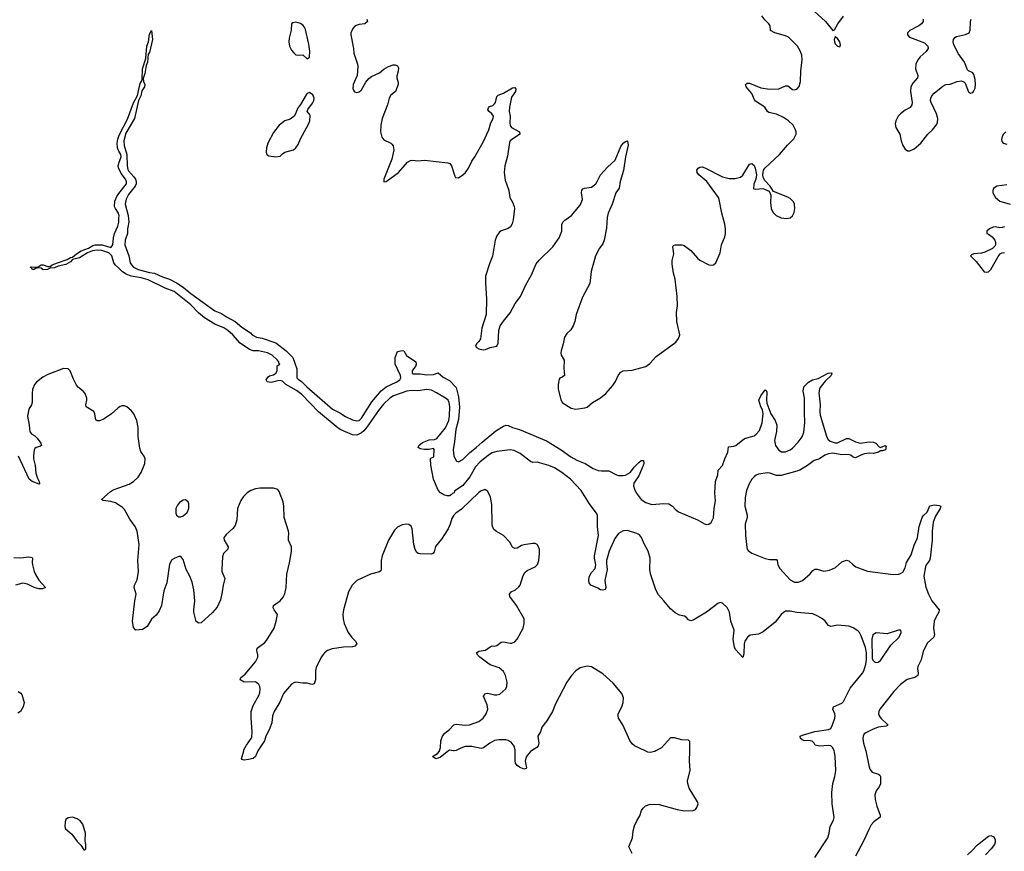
# Model space of a CAD drawing. Header units: inches. Extents: x 1246200 to 1417275, y 606399 to 671266.
# Tile 39 of 63: x 1369121 to 1377849, y 619109 to 626486. Entities that reach past the tile are written whole.
import ezdxf

# ---------------------------------------------------------------- set-up
doc = ezdxf.new("R2010")
doc.units = ezdxf.units.IN
doc.header["$MEASUREMENT"] = 0
for name, color, linetype in [('B3661', 7, 'Continuous'), ('B3662', 7, 'Continuous'), ('B3671', 7, 'Continuous'), ('B3672', 7, 'Continuous')]:
    doc.layers.add(name, color=color, linetype=linetype)

msp = doc.modelspace()

# ---------------------------------------------------------------- linework, layer by layer
at = {"layer": 'B3661', "color": 6, "elevation": 900}
msp.add_lwpolyline([(1369590, 619411.8), (1369550, 619406), (1369530.8, 619390), (1369525.3, 619370), (1369521.6, 619330), (1369528.2, 619310), (1369582, 619262), (1369630, 619196), (1369663.5, 619163.5), (1369690, 619122), (1369698, 619122), (1369707.3, 619132.7), (1369708, 619170), (1369701.2, 619201.2), (1369702.7, 619270), (1369680.9, 619350), (1369658.2, 619378.2), (1369630, 619396.9)], close=True, dxfattribs=at)
at = {"layer": 'B3662', "color": 6}
for points, elevation in [([(1370000, 625319.6), (1369993.7, 625330), (1369987.7, 625350), (1369985.9, 625390), (1369990, 625426.8), (1370000, 625451.7)], 700), ([(1370000, 625164.7), (1369997.5, 625170), (1369994.7, 625190), (1369998.4, 625210), (1370000, 625214.5)], 700), ([(1370000, 624754.7), (1369996.1, 624770), (1369968.7, 624810), (1369961.2, 624830), (1369963.4, 624876.6), (1369981.4, 624918.6), (1370000, 624942.9)], 700), ([(1370000, 624280.6), (1369967.9, 624310), (1369955.4, 624330), (1369936.1, 624390), (1369910, 624417.8), (1369850, 624439.8), (1369810, 624442.3), (1369765.3, 624434.7), (1369723, 624417), (1369650, 624373.8), (1369590, 624359.5), (1369570, 624339.2), (1369530, 624314.2), (1369460.6, 624299.4), (1369430, 624285.2), (1369390, 624280.5), (1369366, 624270), (1369330, 624266.6), (1369310, 624280.5), (1369290, 624285.1), (1369259.8, 624280.2), (1369250, 624268.6), (1369238, 624270), (1369230, 624274), (1369225.1, 624285.1), (1369214, 624290), (1369225.3, 624294.7), (1369250, 624291.6), (1369285.3, 624294.7), (1369310, 624312.3), (1369330, 624310.2), (1369370, 624296.5), (1369390, 624296.5), (1369409.6, 624310), (1369455.1, 624330), (1369540.3, 624359.7), (1369570, 624376.5), (1369590, 624379.3), (1369623.5, 624410), (1369664.3, 624435.7), (1369730, 624458.2), (1369770, 624483.5), (1369789.9, 624490.1), (1369851, 624490), (1369930, 624464.7), (1369941.5, 624478.5), (1369946.9, 624490), (1369951.8, 624550), (1369960.6, 624590), (1369990, 624654.4), (1369998.4, 624690), (1370000, 624724)], 700), ([(1370000, 623047.3), (1369990, 623040.4), (1369935.4, 622990), (1369870, 622945.9), (1369830, 622927.1), (1369806.4, 622926.4), (1369796.5, 622936.5), (1369791.6, 622950), (1369787.2, 622990), (1369778.8, 623010), (1369710.7, 623050.7), (1369707.4, 623070), (1369716, 623110), (1369715.4, 623130), (1369700.3, 623170), (1369684.4, 623190), (1369642.6, 623222.6), (1369625.1, 623245.1), (1369597, 623297), (1369568.7, 623370), (1369549.1, 623389.1), (1369510, 623392.8), (1369370, 623338), (1369325, 623315), (1369269.3, 623270), (1369251.8, 623250), (1369235, 623205), (1369230.1, 623169.9), (1369231.1, 623090), (1369224.8, 623070), (1369201.1, 623030), (1369189.7, 622969.7), (1369205.9, 622890), (1369210.1, 622830), (1369227.1, 622810), (1369254.2, 622794.2), (1369275.3, 622775.3), (1369308.9, 622730), (1369313.7, 622710), (1369299.7, 622700.3), (1369268.1, 622691.9), (1369256.3, 622683.7), (1369248.8, 622671.2), (1369241.8, 622618.2), (1369243.1, 622590), (1369258.2, 622530), (1369264.1, 622464.1), (1369278.5, 622418.5), (1369293.5, 622390), (1369295.8, 622370), (1369292.7, 622367.3), (1369230, 622389.9), (1369205.7, 622410), (1369110, 622615.2)], 800), ([(1370000, 622180.5), (1369970, 622198.9), (1369928.7, 622211.3), (1369860.3, 622220.3), (1369845.1, 622230), (1369921.8, 622298.2), (1369950, 622316.3), (1370000, 622333.5)], 800), ([(1369070, 621714.5), (1369130, 621713.6), (1369201.2, 621721.2), (1369230, 621715.5), (1369234, 621710), (1369230.6, 621670), (1369234, 621650), (1369247.8, 621590), (1369256.6, 621570), (1369290, 621515), (1369350.3, 621450), (1369323.2, 621436.8), (1369290, 621438), (1369248.9, 621448.9), (1369190, 621479.7), (1369150, 621486.5), (1369084.4, 621470)], 800), ([(1369107.8, 620527.8), (1369132, 620512), (1369140, 620500), (1369159.3, 620430), (1369150.9, 620390), (1369127.1, 620350), (1369104.9, 620335.1)], 800)]:
    msp.add_lwpolyline(points, dxfattribs=dict(at, elevation=elevation))
at = {"layer": 'B3671', "color": 6}
for points, elevation in [([(1371232.9, 620000), (1371211.2, 619948.8), (1371190, 619933.1), (1371150, 619922.3), (1371110, 619917.7), (1371090, 619925.1), (1371086.9, 619930), (1371106.2, 620000)], 800), ([(1372921.9, 620000), (1372850, 619945.3), (1372830, 619935.4), (1372809.5, 619930), (1372779.7, 619950), (1372823.1, 619976.9), (1372841.2, 619998.8), (1372841.5, 620000)], 800), ([(1372973.5, 620000), (1372970, 619999.2), (1372965.4, 620000)], 800), ([(1373658.7, 620000), (1373650, 619994.5), (1373610, 619947.3), (1373600.1, 619910), (1373612, 619850), (1373610, 619842.4), (1373590, 619839.1), (1373550, 619856.4), (1373530, 619870.4), (1373517.2, 619890), (1373512.6, 619910), (1373512.3, 620000)], 800), ([(1374549.9, 619090), (1374520.4, 619150), (1374553, 619230), (1374558.7, 619290), (1374570, 619334.9), (1374590, 619379.3), (1374617, 619423), (1374633.7, 619470), (1374647.3, 619492.7), (1374667.6, 619512.4), (1374710, 619527.6), (1374790, 619524.2), (1374950, 619479.3), (1375010, 619468), (1375090, 619470.8), (1375110, 619481), (1375123.2, 619496.8), (1375136, 619530), (1375130, 619548), (1375055.1, 619670), (1375042, 619710), (1375040.7, 619730), (1375064.2, 619830), (1375058, 619910), (1375060.1, 620000)], 800), ([(1374759.1, 620000), (1374750, 619995.1), (1374710, 619986), (1374690, 619989.2), (1374666.6, 620000)], 800), ([(1376170, 619053.1), (1376283.6, 619230), (1376295.6, 619270), (1376303.7, 619330), (1376334.1, 619385.9), (1376339.4, 619410), (1376321.4, 619530), (1376319.4, 619630), (1376328.2, 619710), (1376347.3, 619772.7), (1376354.9, 619825.1), (1376349.7, 619950), (1376343.5, 619990), (1376339.8, 620000)], 700), ([(1376620.1, 620000), (1376646.4, 619870), (1376657.4, 619837.4), (1376676.9, 619810), (1376732.9, 619792.9), (1376745, 619785), (1376752, 619772), (1376750.9, 619709.1), (1376738.5, 619681.5), (1376713, 619647), (1376700.8, 619610), (1376704.4, 619570), (1376720.1, 619510), (1376749, 619430), (1376748.1, 619411.9), (1376690.9, 619370), (1376670, 619343.2), (1376650, 619307.8), (1376602, 619198), (1376530, 619067.3)], 700), ([(1377521.2, 619078.8), (1377564.1, 619115.9), (1377610, 619166), (1377710, 619242.4), (1377730, 619250.4), (1377756.7, 619236.7), (1377767, 619210), (1377768.7, 619190), (1377761.1, 619170), (1377731.9, 619130), (1377681.5, 619078.5)], 700)]:
    msp.add_lwpolyline(points, dxfattribs=dict(at, elevation=elevation))
at = {"layer": 'B3672', "color": 6}
for points, elevation in [([(1376130.2, 626590), (1376262.4, 626470), (1376330, 626390.8), (1376342.7, 626397.3), (1376374.2, 626450), (1376423.7, 626516.3)], 800), ([(1372198.9, 626490), (1372205.3, 626470), (1372180.7, 626450), (1372130, 626443.7), (1372095.8, 626430), (1372072.6, 626407.4), (1372057.6, 626370), (1372057.6, 626350), (1372080.3, 626230), (1372082.3, 626190), (1372116.5, 626090), (1372119.5, 626070), (1372113.4, 625990), (1372077.6, 625910), (1372074, 625874), (1372079.8, 625859.8), (1372090, 625844.7), (1372110, 625841), (1372130, 625847.3), (1372150, 625864), (1372187.8, 625932.2), (1372215.3, 625964.7), (1372239, 625981), (1372310, 626014.9), (1372350, 626048.1), (1372390, 626071), (1372430, 626084.4), (1372450, 626084.6), (1372470, 626077.1), (1372479, 626059), (1372476.9, 626030), (1372463.4, 625983.4), (1372463.2, 625970), (1372476.1, 625930), (1372474.9, 625910), (1372451.6, 625850), (1372410, 625815.6), (1372396.8, 625790), (1372380.1, 625730), (1372332.5, 625610), (1372321, 625550), (1372319.1, 625490), (1372330, 625443), (1372350, 625419.5), (1372410, 625390.3), (1372420.4, 625380.4), (1372430, 625367.7), (1372436.8, 625330), (1372418.2, 625250), (1372348.5, 625070), (1372350, 625046.8), (1372370, 625050.8), (1372479.7, 625130), (1372557.6, 625222.4), (1372584.3, 625235.7), (1372601.6, 625238.4), (1372650, 625235.2), (1372710, 625239.3), (1372915.8, 625215.8), (1372932.4, 625210), (1372948.9, 625190), (1372977.5, 625097.5), (1372985.2, 625085.2), (1373010, 625083.9), (1373050, 625109.4), (1373072.3, 625130), (1373100.3, 625170), (1373128.6, 625231.4), (1373155.9, 625270), (1373230, 625400.2), (1373279.7, 625510), (1373296, 625570), (1373317.1, 625610), (1373319.6, 625630), (1373307, 625650), (1373281.2, 625670), (1373270, 625686.9), (1373276, 625704), (1373285.6, 625714.4), (1373314.3, 625725.7), (1373330, 625738), (1373337.5, 625750), (1373350, 625804.9), (1373362.4, 625817.6), (1373410, 625835.3), (1373490, 625881.6), (1373510, 625883.7), (1373518.2, 625870), (1373514.8, 625850), (1373480, 625800), (1373461.4, 625710), (1373459.9, 625670), (1373468.2, 625630), (1373465.5, 625570), (1373468.5, 625548.5), (1373480.1, 625530), (1373552.6, 625490), (1373553.4, 625470), (1373480.1, 625419.9), (1373468.3, 625410), (1373463, 625397), (1373446.1, 625273.9), (1373422.1, 625190), (1373416.7, 625130), (1373423.3, 625063.3), (1373456, 624970), (1373464.6, 624910), (1373490, 624866.7), (1373504.4, 624830), (1373506, 624810), (1373495.1, 624710), (1373486.2, 624673.8), (1373471.3, 624648.7), (1373450, 624633.9), (1373390, 624613), (1373370, 624597.8), (1373350.6, 624569.4), (1373336.1, 624530), (1373312.1, 624387.9), (1373287.5, 624330), (1373250.1, 624210), (1373248.6, 624150), (1373258.8, 624010), (1373256.8, 623870), (1373217.5, 623750), (1373205, 623655), (1373190, 623630.9), (1373169.2, 623610), (1373162.4, 623590), (1373170, 623577.6), (1373190, 623565.7), (1373230, 623558.5), (1373250, 623560.7), (1373290, 623577.7), (1373350.9, 623590), (1373362.8, 623617.2), (1373366.6, 623730), (1373380.2, 623770), (1373408.3, 623811.7), (1373470, 623886.6), (1373512.3, 623967.7), (1373559.7, 624030), (1373607.4, 624132.6), (1373657.5, 624222.5), (1373699.1, 624320.9), (1373726.4, 624353.6), (1373846.8, 624470), (1373904, 624550), (1373927.1, 624610), (1373926.7, 624670), (1373934.7, 624690), (1373951.7, 624708.3), (1374011.6, 624748.4), (1374090, 624839.8), (1374109, 624890), (1374102, 624950), (1374104.9, 624975.1), (1374114.1, 624985.9), (1374128, 624992), (1374190, 625000.6), (1374227.2, 625030), (1374240.8, 625050), (1374268.1, 625110), (1374330, 625179), (1374399.8, 625240.2), (1374450, 625360.2), (1374470, 625389.1), (1374490, 625406.5), (1374510, 625410.7), (1374513.2, 625373.2), (1374491, 625269), (1374473, 625147), (1374444.6, 625050), (1374433.6, 624990), (1374405.8, 624950), (1374372.7, 624850), (1374336.8, 624770), (1374329.1, 624730.9), (1374323.2, 624636.8), (1374302.7, 624530), (1374290, 624498.5), (1374260.3, 624459.7), (1374225.8, 624390), (1374186.4, 624253.6), (1374175.2, 624144.8), (1374110, 624024.7), (1374053.8, 623870), (1374042.4, 623810), (1374028.4, 623770), (1374006.4, 623733.6), (1373970, 623701.2), (1373948.8, 623670), (1373938.8, 623610), (1373921.9, 623550), (1373918.3, 623530), (1373920.7, 623510), (1373947.1, 623467.1), (1373944.6, 623395.4), (1373948.9, 623331.1), (1373930, 623313.6), (1373910, 623307), (1373903.2, 623296.8), (1373894.3, 623250), (1373893.4, 623210), (1373916.2, 623116.2), (1373929.1, 623090), (1374010, 623040.2), (1374050, 623030.2), (1374130, 623043), (1374150, 623050.2), (1374198.7, 623090), (1374270.4, 623130.4), (1374316.8, 623170), (1374378.1, 623241.9), (1374402, 623278), (1374430, 623335.9), (1374450, 623358.5), (1374470, 623371.3), (1374550, 623378.1), (1374670, 623410.2), (1374705.1, 623434.9), (1374762.1, 623497.9), (1374935.9, 623624.1), (1374960.7, 623659.3), (1374972.1, 623690), (1374946.6, 623810), (1374941.9, 623890), (1374950.9, 623950), (1374949.4, 624030), (1374930, 624185.2), (1374916.4, 624236.4), (1374904, 624316), (1374903.9, 624350), (1374918.7, 624410), (1374910.9, 624470), (1374917.5, 624482.5), (1374931.6, 624488.4), (1374990, 624489.4), (1375010, 624483.5), (1375070, 624439.2), (1375128.8, 624370), (1375150, 624354), (1375230, 624312.7), (1375250, 624309.1), (1375270, 624311.8), (1375290.6, 624329.4), (1375330, 624418.4), (1375341.8, 624490), (1375370, 624560.7), (1375376.8, 624590), (1375378.2, 624630), (1375372.2, 624672.2), (1375344.5, 624770), (1375321.8, 624890), (1375314.1, 624910), (1375211.5, 625051.5), (1375141.7, 625110), (1375127.2, 625130), (1375123.1, 625150), (1375134.7, 625170), (1375150, 625178.8), (1375170, 625180.2), (1375192.9, 625172.9), (1375350, 625091.9), (1375410, 625076.9), (1375462.2, 625077.8), (1375509.7, 625090), (1375530, 625107.1), (1375590, 625203.2), (1375610, 625211.1), (1375630, 625191.8), (1375641.2, 625170), (1375652, 625110), (1375646, 625070), (1375627.5, 625027.5), (1375625.6, 624985.6), (1375642, 624982), (1375707.2, 624987.2), (1375723.8, 624983.8), (1375764, 624964), (1375779.1, 624930), (1375775.3, 624864.7), (1375782.8, 624810), (1375798.2, 624778.2), (1375826.4, 624750), (1375870, 624729.2), (1375918.2, 624721.8), (1375950, 624728.5), (1375970, 624746.4), (1375985.6, 624774.4), (1375992.2, 624810), (1375988.5, 624850), (1375979.7, 624870), (1375950, 624901.1), (1375930, 624912.4), (1375801.5, 624961.5), (1375772, 625010), (1375723, 625063), (1375710.6, 625090), (1375707.9, 625110), (1375714.9, 625150), (1375725.6, 625170), (1375855.9, 625290), (1375927.5, 625372.5), (1375984.5, 625430), (1376002.7, 625470), (1376003.7, 625490), (1375998.4, 625510), (1375976.1, 625550), (1375936.9, 625590), (1375890, 625619), (1375830, 625648.1), (1375762.5, 625662.5), (1375750.3, 625670.3), (1375725.8, 625710), (1375644.3, 625764.3), (1375634.7, 625774.7), (1375611.2, 625831.2), (1375561.7, 625890), (1375555.1, 625910), (1375570, 625924), (1375590, 625922.7), (1375690, 625880.8), (1375770, 625869.6), (1375850, 625872.3), (1375910, 625897.9), (1375930, 625898.5), (1375970, 625867.8), (1375990, 625864.1), (1376010, 625869.2), (1376030, 625892.7), (1376043.6, 625936.4), (1376045.4, 626030), (1376057.5, 626130), (1376053.6, 626170), (1376039.6, 626210), (1376015.7, 626250), (1375935.9, 626330), (1375910, 626344), (1375814.7, 626370), (1375777.1, 626390), (1375772.8, 626430), (1375762.8, 626450), (1375725.2, 626485.2), (1375699.9, 626519.9)], 800), ([(1377130.9, 626490), (1377130.9, 626470), (1377115, 626450), (1377090, 626431.1), (1377012.4, 626390), (1376991.8, 626370), (1376990.3, 626350), (1377008.4, 626330), (1377140.2, 626280.2), (1377171.4, 626251.4), (1377173.6, 626230), (1377157.4, 626202.6), (1377103.9, 626156.1), (1377081.1, 626130), (1377063.3, 626090), (1377062, 626050), (1377080.8, 625990), (1377078.7, 625970), (1377037.6, 625922.4), (1377020.9, 625890), (1377017.2, 625850), (1377031.3, 625750), (1377029.5, 625730), (1377013, 625707), (1376970, 625683.4), (1376927.5, 625650), (1376908.6, 625630), (1376886.6, 625590), (1376882, 625562), (1376886.2, 625530), (1376921.5, 625470), (1376934.9, 625410), (1376950, 625370.7), (1376970, 625338), (1376990, 625322.8), (1377010, 625323), (1377050, 625341.3), (1377110, 625392), (1377170, 625471.5), (1377211.9, 625510), (1377244.4, 625550), (1377256.1, 625570), (1377259.8, 625610), (1377248.2, 625650), (1377200.7, 625750), (1377195.9, 625770), (1377198, 625790), (1377206.9, 625810), (1377226.5, 625833.5), (1377303.1, 625896.9), (1377330, 625911.4), (1377370, 625915.1), (1377430, 625938.7), (1377470, 625944.2), (1377490, 625935.3), (1377501.3, 625921.3), (1377530, 625847.2), (1377550, 625834.6), (1377570, 625840.3), (1377576.8, 625850), (1377590, 625879.1), (1377592.8, 625910), (1377590, 625955.3), (1377578.9, 625998.9), (1377570, 626015.6), (1377531.1, 626031.1), (1377521.8, 626041.8), (1377497, 626110), (1377443, 626183), (1377402.6, 626262.6), (1377394.8, 626290), (1377397.5, 626310), (1377410, 626328.8), (1377424, 626336), (1377506.2, 626353.8), (1377536.5, 626370), (1377547.4, 626392.6), (1377550.3, 626469.7), (1377556.4, 626490)], 800), ([(1370000, 625451.7), (1370008.1, 625471.9), (1370077.6, 625602.4), (1370130, 625748), (1370165.6, 625814.4), (1370190, 625920.7), (1370206, 625950), (1370209.1, 626050), (1370239.1, 626140.9), (1370249.2, 626250), (1370262.9, 626290), (1370270, 626358), (1370289.1, 626390.9), (1370298.1, 626310), (1370270, 626196), (1370260.9, 626179.1), (1370253.7, 626110), (1370241.7, 626078.3), (1370230, 626008.7), (1370214.9, 625965.1), (1370216.9, 625936.9), (1370230.3, 625910), (1370227.8, 625890), (1370204.3, 625855.7), (1370193.7, 625810), (1370173.7, 625770), (1370138.5, 625610), (1370061.7, 625478.3), (1370044, 625410), (1370047, 625370), (1370071, 625290), (1370072.5, 625190), (1370078.1, 625158.1), (1370084.6, 625144.6), (1370132.7, 625092.7), (1370146.7, 625070), (1370152.7, 625050), (1370152.3, 625030), (1370145, 625010), (1370085.4, 624934.5), (1370064.9, 624895.1), (1370054.9, 624850), (1370083, 624750), (1370088.8, 624691.2), (1370077.4, 624630), (1370075.8, 624590), (1370057, 624530), (1370053.7, 624490), (1370088.4, 624390), (1370101, 624330), (1370111.8, 624310), (1370130, 624291), (1370170, 624269.5), (1370270, 624241.9), (1370316.7, 624236.7), (1370385.3, 624205.3), (1370450, 624183.1), (1370510, 624151), (1370570, 624113), (1370637.6, 624057.6), (1370850, 623904.8), (1370910, 623880.6), (1370954, 623850), (1371031.7, 623810), (1371090, 623758.6), (1371166.9, 623706.9), (1371180.5, 623690), (1371219.1, 623670), (1371270, 623661.5), (1371390, 623619.6), (1371484.3, 623550), (1371541.7, 623490), (1371576.8, 623390), (1371578, 623310), (1371590, 623295.8), (1371617.7, 623277.7), (1371665.9, 623230), (1371893.8, 623030), (1371959.1, 622999.1), (1372010, 622966.1), (1372070, 622935.8), (1372110, 622927.4), (1372130, 622931.8), (1372150, 622950.3), (1372243.2, 623096.8), (1372325.3, 623194.7), (1372369.9, 623230.1), (1372459.3, 623270), (1372490.7, 623290), (1372499.1, 623310), (1372496.1, 623330), (1372447.8, 623430), (1372449.4, 623489.4), (1372470, 623542), (1372510, 623551), (1372527.3, 623547.3), (1372550, 623506), (1372631, 623450), (1372636, 623430), (1372630.8, 623410), (1372610.5, 623389.5), (1372600.7, 623370), (1372600.7, 623350), (1372605.5, 623345.5), (1372670, 623345.1), (1372730, 623336.2), (1372790, 623339.6), (1372830, 623352), (1372875.4, 623315.4), (1372930, 623286.3), (1372990, 623223.5), (1373010, 623141.7), (1373019.3, 623050), (1373010, 622940.5), (1372986.9, 622850), (1372976.2, 622743.8), (1372963.3, 622670), (1372970, 622617.6), (1372990, 622574.2), (1373010, 622565.2), (1373050, 622583.2), (1373111.8, 622648.2), (1373168.4, 622690), (1373221, 622739), (1373342.1, 622837.9), (1373410, 622881.5), (1373430, 622888.8), (1373450, 622884.8), (1373487.8, 622867.8), (1373551.7, 622851.7), (1373791, 622751), (1373920.8, 622670), (1374007.1, 622607.1), (1374059, 622579), (1374132, 622550), (1374205.4, 622505.3), (1374250, 622486.8), (1374277.3, 622482.7), (1374343.8, 622483.8), (1374410, 622448.4), (1374430, 622442.6), (1374470, 622441.9), (1374490, 622446.9), (1374531.9, 622468.1), (1374570, 622519.3), (1374610, 622558.4), (1374630, 622576.2), (1374650, 622575.6), (1374653, 622550), (1374647.5, 622530), (1374610, 622438.4), (1374565.9, 622374.1), (1374562.6, 622350), (1374570, 622320.7), (1374584.7, 622290), (1374630, 622230.1), (1374670, 622203.4), (1374725.3, 622185.3), (1374830, 622195.7), (1374874.9, 622190), (1374907.4, 622170), (1374930, 622143.6), (1374961, 622121), (1375130, 622048.3), (1375190, 622014.6), (1375210, 622008.9), (1375230, 622012.5), (1375250, 622026.3), (1375272.3, 622067.7), (1375277.9, 622150), (1375290, 622218), (1375282.6, 622290), (1375289.6, 622390), (1375308, 622450), (1375312.2, 622490), (1375351, 622530), (1375370.2, 622590), (1375398.2, 622650), (1375403.5, 622696.5), (1375450, 622702.3), (1375470, 622709.8), (1375545.6, 622770), (1375630, 622794.6), (1375650.4, 622810), (1375678.3, 622841.7), (1375703.5, 622910), (1375710.4, 622990.4), (1375704.4, 623024.4), (1375690, 623051), (1375671.5, 623110), (1375690, 623148.4), (1375730, 623201.3), (1375737.1, 623197.1), (1375742.3, 623182.3), (1375740.1, 623110), (1375744.3, 623084.3), (1375779.5, 622990), (1375818.1, 622930), (1375833, 622890), (1375830, 622834), (1375812.7, 622752.7), (1375821.4, 622710), (1375850, 622666), (1375873.8, 622653.8), (1375910, 622653.8), (1375950, 622669.6), (1375970, 622684), (1376022.7, 622737.3), (1376055.7, 622784.3), (1376073, 622827), (1376081.2, 622910), (1376076.2, 623003.8), (1376077.1, 623130), (1376065.3, 623190), (1376070.4, 623230), (1376112.1, 623270), (1376147.3, 623290), (1376197.5, 623302.5), (1376288, 623350), (1376313.8, 623353.8), (1376319.5, 623350), (1376315.1, 623330), (1376261.2, 623278.8), (1376216.9, 623223.1), (1376210.3, 623209.7), (1376204.7, 623175.3), (1376217.5, 623070), (1376214.2, 623010), (1376217.2, 622977.2), (1376273, 622793), (1376285.1, 622765.1), (1376306.3, 622746.3), (1376350, 622732.3), (1376370, 622733.3), (1376450, 622770.8), (1376470, 622771.7), (1376530, 622742.4), (1376570, 622730.2), (1376650, 622740.3), (1376690, 622737.1), (1376711.3, 622730), (1376738, 622698), (1376750, 622691.3), (1376794, 622710), (1376802, 622702), (1376795.8, 622670), (1376770, 622660.5), (1376750, 622662), (1376734, 622650), (1376690, 622638.3), (1376650, 622639.9), (1376610, 622634.6), (1376575.9, 622624.1), (1376530, 622600.8), (1376510, 622605), (1376490, 622620.4), (1376470, 622628.5), (1376410, 622626.8), (1376330, 622639.5), (1376290, 622636.1), (1376258, 622621.9), (1376210, 622590.8), (1376163.7, 622576.3), (1376105.5, 622530), (1376037.2, 622490), (1376010, 622480), (1375870, 622442.2), (1375830, 622442.9), (1375770, 622464.3), (1375750, 622465.6), (1375670, 622453.1), (1375650, 622446.3), (1375630, 622432.2), (1375610, 622409.9), (1375586.9, 622370), (1375564.9, 622310), (1375552.3, 622247.7), (1375550.1, 622170), (1375570.6, 622090), (1375569.6, 622070), (1375553.1, 622010), (1375556, 621910), (1375565.3, 621805.3), (1375568.8, 621788.8), (1375577.1, 621777.1), (1375610, 621755), (1375727.8, 621707.8), (1375770, 621698.8), (1375830, 621697.1), (1375835.1, 621690), (1375840.6, 621650), (1375858.5, 621618.5), (1375950, 621518), (1375990, 621497.5), (1376023.5, 621496.5), (1376059.6, 621510), (1376126.9, 621570), (1376150, 621598.9), (1376169.1, 621610.9), (1376190, 621611), (1376250, 621593.6), (1376298, 621602), (1376352.2, 621627.8), (1376410, 621675.8), (1376450, 621692.2), (1376470, 621685.5), (1376508.2, 621650), (1376533.7, 621633.7), (1376635.6, 621595.6), (1376864.5, 621564.5), (1376910, 621567.1), (1376930, 621572.1), (1376950, 621584.9), (1376970, 621622.7), (1376982.5, 621670), (1377022, 621738), (1377050, 621825.4), (1377078.3, 621890), (1377094, 621990), (1377119.9, 622070), (1377130, 622085.4), (1377163.9, 622116.1), (1377190, 622172.8), (1377230, 622182.4), (1377270, 622177), (1377286.8, 622170), (1377281.2, 622150), (1377238.8, 622081.2), (1377219, 622030), (1377209, 621950), (1377208.7, 621870), (1377191.4, 621710), (1377185.5, 621690), (1377157, 621650), (1377150, 621632.8), (1377136.5, 621550), (1377151.7, 621451.7), (1377175.4, 621390), (1377207.3, 621330), (1377271, 621250), (1377268.7, 621230), (1377243.8, 621190), (1377228.3, 621150), (1377220.9, 621090), (1377230.1, 621030), (1377223.3, 621010), (1377165.8, 620954.2), (1377130, 620882.3), (1377111, 620809), (1377080.9, 620750), (1377078.3, 620730), (1377085.7, 620690), (1377082.9, 620670), (1377054.7, 620650), (1376987.8, 620632.2), (1376930, 620589.6), (1376870, 620528), (1376746.6, 620370), (1376736.2, 620350), (1376733.2, 620330), (1376740.1, 620310), (1376754.7, 620290), (1376817.1, 620230), (1376814.6, 620225.4), (1376801.5, 620218.5), (1376730, 620209.7), (1376680.9, 620190), (1376620.1, 620159.9), (1376607.9, 620150), (1376598.9, 620130), (1376595.8, 620110), (1376600.1, 620070), (1376618.1, 620010), (1376620.1, 620000)], 700), ([(1377863, 625490), (1377840.6, 625470), (1377829.2, 625450), (1377823.8, 625423.8), (1377825.4, 625405.4), (1377838, 625390), (1377870, 625381.2)], 800), ([(1370000, 625214.5), (1370019.5, 625270), (1370017.8, 625290), (1370000, 625319.6)], 700), ([(1370000, 624942.9), (1370066.9, 625030), (1370067.4, 625050), (1370058.5, 625070), (1370021, 625121), (1370000, 625164.7)], 700), ([(1377870, 625020.3), (1377782.4, 625010), (1377752.1, 624987.9), (1377746, 624970), (1377747.9, 624950), (1377769.5, 624910), (1377810, 624877.4), (1377901.5, 624850)], 800), ([(1370000, 624724), (1370001.2, 624750), (1370000, 624754.7)], 700), ([(1377850, 624649.2), (1377830, 624641.2), (1377810, 624640.7), (1377770, 624649.8), (1377750, 624645.3), (1377718.4, 624630), (1377693.4, 624610), (1377694, 624590), (1377710, 624583.6), (1377740.6, 624560.6), (1377763.5, 624530), (1377770.2, 624510), (1377769.4, 624490), (1377763.7, 624476.3), (1377743.4, 624456.6), (1377676.7, 624423.3), (1377645.6, 624414.4), (1377578.8, 624410), (1377559.2, 624400.8), (1377550.4, 624390), (1377599.6, 624339.6), (1377659.9, 624259.9), (1377670, 624250.4), (1377690, 624244.9), (1377710, 624250.3), (1377730, 624270.3), (1377793.4, 624386.6), (1377811.8, 624408.2), (1377830, 624417.6), (1377850, 624419.8)], 800), ([(1376339.8, 620000), (1376330, 620026.5), (1376310, 620043.8), (1376290, 620049.1), (1376210, 620043.1), (1376173.6, 620050), (1376163.1, 620070), (1376146.2, 620086.1), (1376130, 620090.4), (1376071.2, 620091.2), (1376057.8, 620097.8), (1376042.9, 620110), (1376038, 620130), (1376059.8, 620140.2), (1376170, 620172.3), (1376290, 620189.2), (1376310, 620198.8), (1376326.2, 620230), (1376347.2, 620290), (1376349.9, 620309.9), (1376346.7, 620330), (1376328.4, 620370), (1376334.8, 620390), (1376410, 620424.8), (1376422.9, 620437.1), (1376482.6, 620557.4), (1376591.7, 620690), (1376602.2, 620710), (1376621, 620770), (1376628.2, 620810), (1376626.4, 620870), (1376617.4, 620917.3), (1376580.1, 621020.1), (1376564.6, 621050), (1376550, 621063.5), (1376510, 621090.6), (1376470, 621105.6), (1376370, 621115.6), (1376310, 621101.9), (1376290, 621113.4), (1376260.4, 621150), (1376237.1, 621170), (1376196.1, 621196.1), (1376150, 621215.6), (1376010, 621227.8), (1375950, 621239.8), (1375910, 621239), (1375890, 621228.3), (1375870, 621209.9), (1375817.5, 621142.5), (1375710, 621055.7), (1375670, 621036.8), (1375594.5, 621025.5), (1375572.1, 621010), (1375550, 620972.7), (1375542.7, 620950), (1375538.6, 620861.4), (1375530, 620828), (1375470, 620895.6), (1375456.9, 620916.9), (1375446.7, 620990), (1375454.6, 621070), (1375424.3, 621150), (1375411.7, 621231.8), (1375392.2, 621272.2), (1375350, 621310.8), (1375330, 621314.9), (1375310, 621308.5), (1375210, 621229.5), (1375090, 621160.2), (1375070, 621154.4), (1375050, 621163.5), (1375030, 621186), (1375014.4, 621194.4), (1374970, 621203), (1374930, 621223.7), (1374890, 621261.4), (1374829.7, 621329.7), (1374784.7, 621384.7), (1374760.3, 621430), (1374713.9, 621570), (1374706.5, 621610), (1374708.4, 621710), (1374692.9, 621772.9), (1374657.2, 621837.2), (1374633.2, 621893.2), (1374615.2, 621915.2), (1374590, 621929.3), (1374510, 621953.7), (1374470, 621950.8), (1374430, 621927.9), (1374396.2, 621883.8), (1374347.1, 621772.9), (1374323.6, 621690), (1374321.8, 621661.8), (1374328.9, 621610), (1374308.3, 621510), (1374318, 621450), (1374310, 621432), (1374290, 621425.4), (1374270, 621427.8), (1374244.2, 621444.2), (1374182.4, 621470), (1374169.9, 621490.1), (1374166.7, 621510), (1374170, 621544.4), (1374190, 621581.4), (1374220.7, 621619.3), (1374229, 621650), (1374214.7, 621710), (1374216, 621730), (1374252.4, 621910), (1374243.6, 621990), (1374241.3, 622090), (1374231.8, 622111.8), (1374172.6, 622190), (1374098.2, 622310), (1374002.5, 622410), (1373925.1, 622470), (1373862.9, 622510), (1373811.6, 622531.6), (1373730, 622556.5), (1373710, 622561.4), (1373670, 622558.5), (1373650, 622565.6), (1373557.6, 622637.6), (1373505.1, 622665.1), (1373470, 622671), (1373350, 622656.8), (1373310, 622643.9), (1373275.9, 622624.1), (1373199.6, 622560.4), (1373161.7, 622518.3), (1373110, 622429.7), (1373050, 622355.4), (1372976.4, 622303.6), (1372970.7, 622290), (1372956.7, 622283.3), (1372946.9, 622270), (1372930, 622262.9), (1372910, 622262.4), (1372881.1, 622270), (1372850, 622289), (1372830, 622314), (1372789.2, 622410), (1372764.2, 622535.8), (1372762, 622590), (1372764.7, 622595.3), (1372791.6, 622608.4), (1372794.6, 622674.6), (1372790, 622682), (1372750, 622674.2), (1372710, 622672.7), (1372670, 622678.5), (1372651.6, 622690), (1372658.5, 622710), (1372690, 622735.4), (1372750, 622757.8), (1372798.3, 622761.7), (1372817.2, 622770), (1372894.1, 622865.9), (1372925.7, 622930), (1372932, 622972), (1372932.6, 623052.6), (1372927.9, 623090), (1372917.5, 623110), (1372895.7, 623130), (1372815.3, 623175.3), (1372770, 623198.6), (1372730, 623206.6), (1372650, 623194), (1372590, 623196), (1372551.4, 623191.4), (1372434, 623150), (1372403.2, 623130), (1372345.7, 623074.3), (1372301.1, 623018.9), (1372197.6, 622870), (1372170, 622838.9), (1372150, 622821), (1372110, 622800.1), (1372070, 622804), (1371968.3, 622848.3), (1371943.8, 622863.8), (1371770, 623008), (1371622.2, 623162.2), (1371575.8, 623195.8), (1371478.8, 623250), (1371450, 623278.9), (1371430, 623284.7), (1371410, 623283.5), (1371350, 623266.9), (1371314, 623274), (1371306.6, 623290), (1371323.3, 623316.7), (1371334, 623326), (1371370, 623334.9), (1371390.8, 623349.2), (1371402.4, 623370), (1371404.5, 623415.5), (1371428, 623430), (1371418, 623438), (1371416.9, 623450), (1371403.1, 623470), (1371359.4, 623510), (1371316.3, 623530), (1371237, 623550), (1371189.8, 623549.8), (1371159.1, 623559.1), (1371075.6, 623615.6), (1371010, 623689), (1370964.7, 623730), (1370930, 623751.3), (1370850, 623784.3), (1370759.9, 623839.9), (1370706.3, 623886.3), (1370637.9, 623957.9), (1370490, 624073.5), (1370410, 624105.4), (1370258.2, 624178.2), (1370196.4, 624196.5), (1370110, 624211), (1370065.2, 624230), (1370033.3, 624250), (1370000, 624280.6)], 700), ([(1370000, 622333.5), (1370090, 622364.7), (1370130, 622389.2), (1370170, 622427.3), (1370197.4, 622470), (1370230.6, 622550), (1370234.2, 622590), (1370228.5, 622608.5), (1370195.8, 622655.8), (1370185.8, 622685.8), (1370170.7, 622789.3), (1370170.9, 622869.1), (1370160.2, 622930), (1370131.5, 622990), (1370110, 623019.7), (1370070, 623051.5), (1370050, 623059.6), (1370030, 623061.3), (1370010, 623054.3), (1370000, 623047.3)], 800), ([(1371106.2, 620000), (1371108.9, 620010), (1371129.9, 620050.1), (1371173.5, 620110), (1371177.1, 620122.9), (1371180.4, 620170), (1371171.4, 620290), (1371172.3, 620350), (1371190, 620403.6), (1371241, 620490), (1371250, 620514.9), (1371253.6, 620550), (1371250.4, 620570), (1371239.9, 620590), (1371211.6, 620611.6), (1371110, 620609.9), (1371074.3, 620630), (1371082, 620650), (1371119.1, 620680.9), (1371211.7, 620790), (1371232, 620830), (1371232.3, 620852.3), (1371223.4, 620890), (1371226.4, 620910), (1371248.2, 620930), (1371290, 620957.2), (1371310, 620978), (1371375.8, 621090), (1371394.6, 621150), (1371406.4, 621210), (1371376.1, 621250), (1371367.9, 621270), (1371371.7, 621288.3), (1371390, 621305), (1371430.9, 621330), (1371456.7, 621363.3), (1371470, 621393), (1371481.7, 621450), (1371489, 621569), (1371512.6, 621667.4), (1371529.8, 621769.8), (1371530.6, 621810), (1371504.8, 621870), (1371502.2, 621890), (1371507.2, 621930), (1371503.9, 621950), (1371464.8, 622070), (1371461.9, 622170), (1371455.8, 622210), (1371420.7, 622300.7), (1371410, 622318.7), (1371370, 622329.8), (1371250, 622331.2), (1371210, 622325.9), (1371170, 622309.9), (1371137.1, 622290), (1371104.3, 622255.7), (1371080.2, 622219.8), (1371051.7, 622150), (1371044.8, 622050), (1371030, 622000.4), (1371010, 621972.3), (1370950, 621920.3), (1370931.8, 621890), (1370934, 621870), (1370970.1, 621810), (1370964.7, 621790), (1370926.2, 621750), (1370919.1, 621720.9), (1370912, 621608), (1370914, 621590), (1370939.5, 621530), (1370923.4, 621470), (1370916.1, 621410), (1370900.3, 621339.7), (1370870, 621274.5), (1370830, 621226.2), (1370730, 621136.8), (1370710, 621132.1), (1370686.3, 621146.3), (1370665.6, 621230), (1370663.9, 621250), (1370673.4, 621330), (1370663.7, 621430), (1370650, 621496.3), (1370630.4, 621550), (1370597, 621610), (1370570, 621698), (1370550, 621722.9), (1370530, 621725.6), (1370490, 621707.8), (1370470, 621693.3), (1370450, 621656), (1370424.6, 621490), (1370399.2, 621420.8), (1370376.8, 621290), (1370358.3, 621241.7), (1370330, 621204.7), (1370290, 621169.6), (1370250, 621102), (1370210, 621077.6), (1370150, 621072), (1370130, 621093.2), (1370120.9, 621150), (1370140.8, 621330), (1370152.2, 621390), (1370134.6, 621450), (1370138.4, 621470), (1370163.1, 621516.9), (1370173.1, 621590), (1370167.6, 621690), (1370178.9, 621830), (1370161.4, 621950), (1370145.2, 621990), (1370096.8, 622056.8), (1370050, 622141.6), (1370030, 622162), (1370000, 622180.5)], 800), ([(1372841.5, 620000), (1372849.9, 620030.1), (1372852.6, 620090), (1372870, 620131.5), (1372890, 620155.8), (1372931.6, 620188.4), (1372967.9, 620230), (1372990, 620237.3), (1373070, 620227.3), (1373107.8, 620232.2), (1373190, 620261.2), (1373230, 620291.4), (1373257.1, 620330), (1373269.4, 620370), (1373265.9, 620410), (1373236.6, 620470), (1373233.6, 620486.4), (1373248.4, 620510), (1373270, 620512.6), (1373330, 620496.1), (1373350, 620495.8), (1373375.6, 620504.4), (1373430.9, 620550), (1373439.3, 620570), (1373441.4, 620610), (1373427.8, 620670), (1373410, 620702.8), (1373370, 620735.7), (1373290, 620764.3), (1373270, 620776.8), (1373200.4, 620830), (1373180.5, 620850), (1373170.8, 620870), (1373190, 620883.5), (1373250, 620894.6), (1373290, 620923), (1373310, 620931.8), (1373330, 620930.1), (1373350, 620935.9), (1373390, 620963.7), (1373410, 620968.8), (1373470, 620954.8), (1373484, 620956), (1373510, 620968), (1373530, 620990.3), (1373583.7, 621090), (1373593.3, 621130), (1373592.1, 621170), (1373523.4, 621290), (1373464.7, 621370), (1373461.4, 621390), (1373478.4, 621410), (1373516.5, 621430), (1373546.1, 621453.9), (1373556.2, 621470), (1373584, 621556), (1373598.1, 621581.9), (1373619.4, 621600.6), (1373690, 621632.2), (1373710, 621653.7), (1373721.8, 621690), (1373729.8, 621749.8), (1373727.2, 621787.2), (1373720.9, 621810), (1373707.6, 621830), (1373690, 621839.3), (1373670, 621840.3), (1373590, 621828.2), (1373570, 621822), (1373530, 621798.6), (1373510, 621796.2), (1373490, 621806), (1373464.5, 621850), (1373410, 621909.8), (1373346.5, 621946.5), (1373325, 621965), (1373312.9, 621990), (1373310.4, 622010), (1373304.7, 622184.7), (1373294.9, 622250), (1373270, 622300.9), (1373250, 622316.5), (1373236.7, 622316.6), (1373210, 622306.4), (1373190, 622292.2), (1373035.8, 622144.2), (1372985.7, 622110), (1372968.2, 622091.8), (1372950, 622062.4), (1372935.2, 622010), (1372917.9, 621970), (1372860.7, 621879.3), (1372806.1, 621813.9), (1372793.6, 621766.4), (1372783.6, 621750), (1372770, 621745.1), (1372670, 621747.2), (1372651.8, 621751.8), (1372641, 621761), (1372626.6, 621786.6), (1372614.6, 621830), (1372599.7, 621970), (1372590, 621993.8), (1372570, 622008.2), (1372549.4, 622010.6), (1372510, 622006), (1372470, 621983.2), (1372443.2, 621956.8), (1372390.1, 621870), (1372333.8, 621730), (1372324.5, 621690), (1372326.5, 621613.5), (1372321.4, 621598.6), (1372310.8, 621589.2), (1372230, 621566.7), (1372110, 621510.7), (1372066.7, 621470), (1372035.8, 621410), (1371992.6, 621250), (1371986.6, 621210), (1371986.8, 621170), (1371997.9, 621130), (1372032.4, 621050), (1372064.6, 621004.6), (1372099.2, 620970), (1372109.4, 620950), (1372090.2, 620930), (1372070, 620923.5), (1371990, 620919.9), (1371890, 620905), (1371850.1, 620889.9), (1371824, 620870), (1371793.8, 620830), (1371750, 620740.7), (1371743.3, 620710), (1371741.7, 620630), (1371730, 620595.6), (1371710, 620589.8), (1371670, 620599.8), (1371630, 620599.3), (1371570, 620609.1), (1371550, 620603.2), (1371530, 620590.6), (1371460.7, 620510), (1371427.8, 620432.2), (1371377.2, 620350), (1371362.5, 620310), (1371355.2, 620250), (1371332.5, 620187.6), (1371303.6, 620130), (1371289.7, 620090), (1371237.1, 620010), (1371232.9, 620000)], 800), ([(1374666.6, 620000), (1374570, 620044.5), (1374550, 620062.7), (1374530, 620092.3), (1374466.2, 620230), (1374429.1, 620290), (1374424.7, 620310), (1374426.7, 620330), (1374457.3, 620390), (1374471.4, 620430), (1374471.7, 620470), (1374457.2, 620510), (1374381.4, 620601.4), (1374290, 620683.1), (1374190, 620745.8), (1374150, 620751.4), (1374090, 620737), (1374050, 620711.4), (1374013.1, 620670), (1373970.8, 620610), (1373870, 620416.4), (1373845, 620350), (1373794.3, 620265.7), (1373748.8, 620210), (1373736.1, 620170), (1373714.1, 620130), (1373721.2, 620070), (1373716, 620044), (1373706, 620030), (1373658.7, 620000)], 800), ([(1373512.3, 620000), (1373512.2, 620010), (1373502.7, 620042.7), (1373476.8, 620076.8), (1373451.4, 620091.4), (1373430, 620097.3), (1373370, 620098.9), (1373330, 620091.7), (1373287.2, 620070), (1373233.4, 620026.6), (1373210, 620019.8), (1373130, 620040.3), (1373070, 620039.9), (1373030, 620025.3), (1372990, 620003.8), (1372973.5, 620000)], 800), ([(1375060.1, 620000), (1375062, 620082), (1375050, 620095.3), (1374990, 620098.4), (1374924.5, 620115.5), (1374890, 620116), (1374810, 620027.3), (1374759.1, 620000)], 800), ([(1372965.4, 620000), (1372930, 620006.1), (1372921.9, 620000)], 800)]:
    msp.add_lwpolyline(points, dxfattribs=dict(at, elevation=elevation))
for points, elevation in [([(1371570, 626463.1), (1371540.9, 626459.1), (1371530.4, 626449.6), (1371525.8, 626394.2), (1371510, 626322), (1371507.8, 626290), (1371512.6, 626250), (1371530, 626214.4), (1371550, 626190.4), (1371570, 626174.9), (1371590, 626170.7), (1371630, 626174.8), (1371670, 626138.8), (1371690, 626152), (1371693.6, 626206.4), (1371683.5, 626270), (1371650, 626409.6), (1371632.9, 626432.9), (1371610, 626451.6)], 800), ([(1376350, 626334), (1376340.3, 626310), (1376342.4, 626290), (1376350, 626273), (1376370, 626250.4), (1376390, 626245.3), (1376396.1, 626263.9), (1376390.7, 626290), (1376370, 626319.6)], 800), ([(1371690, 625839.6), (1371670, 625832.3), (1371660.5, 625819.5), (1371610, 625732.7), (1371582.3, 625697.7), (1371566.4, 625650), (1371553.4, 625630), (1371517.5, 625602.5), (1371470, 625588.7), (1371419.6, 625550), (1371370, 625484), (1371320.6, 625390), (1371308.1, 625348.1), (1371306.3, 625310), (1371310.7, 625290), (1371330, 625278.4), (1371390, 625270.2), (1371430, 625275.8), (1371450, 625297.1), (1371469.8, 625310.2), (1371549, 625330), (1371569.7, 625350.3), (1371590, 625378.8), (1371611, 625429), (1371680.8, 625559.2), (1371691.5, 625590), (1371695.1, 625635.1), (1371690, 625648), (1371668.7, 625670), (1371676, 625690), (1371716, 625744), (1371728.6, 625770), (1371730.9, 625790), (1371718.3, 625818.3)], 800), ([(1370590, 622225.7), (1370570, 622223.1), (1370537.3, 622202.7), (1370519, 622181), (1370505.4, 622150), (1370505.1, 622110), (1370511.9, 622091.9), (1370521.8, 622081.8), (1370530, 622076.5), (1370550, 622077), (1370570, 622086.3), (1370605, 622115), (1370619.8, 622150), (1370619.2, 622190), (1370613.3, 622210)], 800), ([(1376910, 621071.9), (1376810, 621037.2), (1376713.9, 621046.1), (1376682.8, 621030), (1376673.3, 620990), (1376678.2, 620818.2), (1376684.2, 620804.2), (1376697.6, 620790), (1376710, 620784.3), (1376730, 620785.9), (1376750, 620800.9), (1376842.1, 620937.9), (1376916.6, 621010), (1376934.8, 621050), (1376931.5, 621071.5)], 700)]:
    msp.add_lwpolyline(points, close=True, dxfattribs=dict(at, elevation=elevation))

doc.saveas('drawing.dxf')
